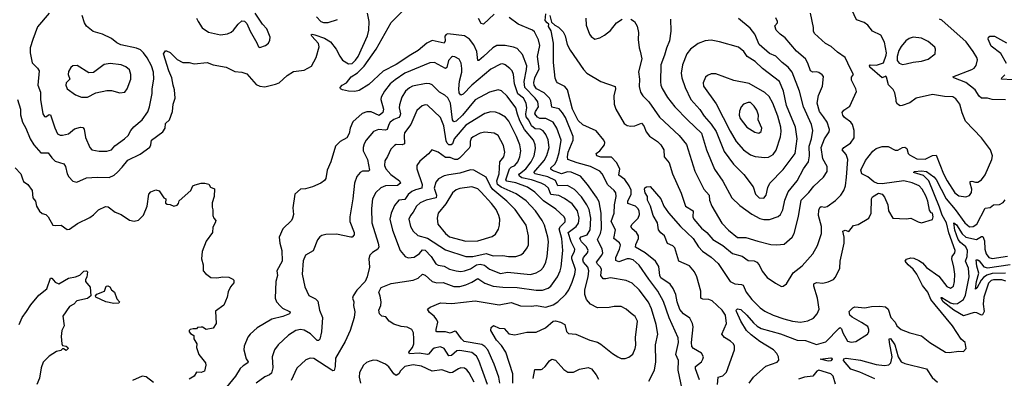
# Model space of a CAD drawing. Extents: x 1954683 to 2060285, y 904798 to 1016299.
# Tile 118 of 256: x 2026088 to 2034316, y 916607 to 919601. Entities that reach past the tile are written whole.
import ezdxf

# ---------------------------------------------------------------- set-up
doc = ezdxf.new("R2010")
doc.units = 0

msp = doc.modelspace()

# ---------------------------------------------------------------- linework, layer by layer
at = {"layer": '0CON10XD'}
for points in [[(2026335.4, 919654.6), (2026237.6, 919542.4), (2026196.4, 919435), (2026176.5, 919365), (2026175.5, 919325.5), (2026191.5, 919241.5), (2026237, 919197), (2026250.5, 919175), (2026238.8, 919055), (2026260.4, 918995), (2026262.7, 918935), (2026281.8, 918815), (2026295, 918792.5), (2026305, 918790.8), (2026335, 918810.8), (2026345, 918808), (2026380.8, 918699.2), (2026405, 918647.1), (2026425, 918635.8), (2026445, 918635.7), (2026495, 918649.5), (2026545, 918689.4), (2026595, 918702.9), (2026615, 918700.8), (2026627.5, 918687.5), (2026637.2, 918617.2), (2026674.4, 918535), (2026692, 918515), (2026752.1, 918502.1)], [(2026565, 918244), (2026645, 918279.5), (2026735, 918285.5), (2026835, 918282.2), (2026876.1, 918303.9), (2026905, 918328.1), (2026945, 918368.9), (2026990.9, 918429.1), (2027095, 918479.1), (2027175, 918537.1), (2027184.4, 918555), (2027188.6, 918595), (2027284.7, 918665.3), (2027302.1, 918695), (2027306.4, 918733.6), (2027340, 918765), (2027365.6, 918834.4), (2027371.1, 918895), (2027387.5, 918945), (2027382.5, 919015), (2027368.9, 919055), (2027359.4, 919115), (2027332.9, 919175), (2027290, 919315), (2027305, 919340), (2027315, 919342.5), (2027345, 919326.2), (2027405, 919268), (2027450, 919245), (2027505, 919244.2), (2027545, 919232), (2027655, 919243.8), (2027705, 919223.8), (2027814.1, 919204.1), (2027885, 919168), (2027945, 919162), (2027985, 919148.8), (2028065, 919060), (2028095, 919046.2), (2028135, 919042), (2028225, 919061.9), (2028255.5, 919074.5), (2028324.3, 919135), (2028375, 919168.9), (2028465, 919179.6), (2028527.3, 919212.8), (2028564.3, 919285.7), (2028590.6, 919375), (2028585, 919401.4), (2028529.5, 919465), (2028524.4, 919475), (2028530.7, 919479.3), (2028553.8, 919476.2), (2028635, 919445.8), (2028685.4, 919415.4), (2028732, 919355), (2028763.6, 919296.4), (2028785, 919262.9), (2028835, 919232.4), (2028865, 919236.2), (2028895, 919263.9), (2028916.7, 919295), (2028995, 919467.5), (2029006.4, 919515), (2029007.3, 919585), (2028994.5, 919655)], [(2027565.8, 919615), (2027579.4, 919585), (2027613.9, 919533.9), (2027665, 919497.1), (2027765, 919475.7), (2027825, 919484.4), (2027855, 919497.5), (2027875.5, 919514.5), (2027913.8, 919565), (2027945, 919592.5), (2027965, 919588.8), (2027985, 919570), (2028012.5, 919505), (2028069.4, 919409.4), (2028084.2, 919375), (2028095, 919370), (2028142.5, 919385), (2028166.2, 919405), (2028178.3, 919431.7), (2028180, 919455), (2028154.4, 919525), (2028117.8, 919565), (2028054.5, 919655)], [(2031345, 916582.5), (2031392.9, 916675), (2031403.4, 916745), (2031402.1, 916885), (2031419.2, 916975), (2031405.9, 917055), (2031367.4, 917187.4), (2031341.3, 917241.3), (2031265.5, 917345), (2031205, 917400), (2031154.6, 917424.6), (2031025, 917444.5), (2030985, 917436.2), (2030965, 917438.5), (2030944.7, 917464.7), (2030950.4, 917515), (2030940.4, 917535), (2030915, 917559.1), (2030908.5, 917575), (2030953.3, 917635), (2030960.4, 917655), (2030956.2, 917685), (2030915.3, 917765), (2030942.3, 917815), (2030949.8, 917855), (2030946.2, 917985), (2030929, 918079), (2030909, 918119), (2030833.3, 918225), (2030775, 918293.2), (2030695, 918327.8), (2030665, 918330.6), (2030615, 918315.3), (2030541, 918341), (2030525, 918352.2), (2030527.6, 918365), (2030559, 918395), (2030576.3, 918425), (2030597.1, 918492.9), (2030612.7, 918595), (2030577.6, 918695), (2030545.2, 918745.2), (2030485, 918775.7), (2030433.8, 918775), (2030415, 918786.7), (2030393.8, 918815), (2030398.3, 918835), (2030422, 918875), (2030416.9, 918915), (2030395.3, 918945), (2030308, 919035), (2030302.1, 919085), (2030323.7, 919185), (2030324.7, 919215), (2030289.5, 919309.5), (2030245, 919359.4), (2030215, 919372.2), (2030145, 919385.6), (2030075, 919384.5), (2030043, 919367), (2029965, 919293.3), (2029925, 919261.4), (2029915, 919260), (2029907.3, 919335), (2029882.5, 919392.5), (2029847.8, 919437.8), (2029805.9, 919465.9), (2029665, 919483.3), (2029651.1, 919478.9), (2029640, 919465), (2029644.5, 919425), (2029635, 919405.7), (2029535, 919426.2), (2029490.8, 919405), (2029417.3, 919342.7), (2029355, 919309.2), (2029235, 919227.9), (2029125, 919170.3), (2029005, 919061.4), (2028925, 919010), (2028889.1, 919000.9), (2028835, 919003.3), (2028785, 919014.2), (2028767.5, 919025), (2028766.7, 919035), (2028783.8, 919055), (2028818.8, 919075), (2028858, 919125), (2028911.4, 919158.6), (2028965.6, 919214.4), (2029066.9, 919355), (2029193.1, 919576.9), (2029286.2, 919673.8)], [(2030051.9, 919648.1), (2029965, 919564.3), (2029945, 919568.8), (2029920.8, 919610.8)], [(2031768.9, 916595), (2031734.7, 916685), (2031734.7, 916705), (2031784.5, 916745), (2031797.8, 916765), (2031802.2, 916785), (2031785, 916816.9), (2031718.6, 916855), (2031705, 916872), (2031701.9, 916905), (2031714.6, 917035), (2031709.6, 917065), (2031688.3, 917108.3), (2031635, 917146.2), (2031605, 917180), (2031583.1, 917245), (2031571.5, 917305), (2031547.3, 917357.3), (2031522.7, 917392.7), (2031445, 917446.9), (2031437.8, 917465), (2031429.5, 917539.5), (2031402.1, 917585), (2031313.4, 917653.4), (2031235, 917702.5), (2031235.9, 917725), (2031260, 917775), (2031260, 917795), (2031243, 917823), (2031205, 917855.8), (2031195.6, 917875), (2031205.5, 917895), (2031256.2, 917945), (2031266.8, 917975), (2031263.8, 918005), (2031253.6, 918025), (2031235, 918042.9), (2031169.5, 918065), (2031169.4, 918085), (2031198.6, 918145), (2031197.9, 918177.9), (2031181.1, 918215), (2031145, 918266.2), (2031094.3, 918304.3), (2031103.4, 918355), (2031075, 918407.5), (2031034.1, 918454.1), (2030945, 918453.2), (2030912, 918465), (2030906, 918485), (2030936.7, 918506.7), (2030975.4, 918555), (2030977.9, 918575), (2030969.1, 918595), (2030905, 918673.6), (2030795, 918723.3), (2030755, 918758.2), (2030706.1, 918855), (2030666.7, 919015), (2030642.2, 919042.2), (2030583.3, 919075), (2030573.3, 919085), (2030562.9, 919112.9), (2030547.5, 919245), (2030547.8, 919405), (2030527.9, 919507.9), (2030506, 919545), (2030510, 919565), (2030495, 919573.8), (2030480, 919595), (2030485, 919650)], [(2030518, 919635), (2030531.7, 919581.7), (2030560, 919555), (2030589.3, 919539.3), (2030628.7, 919498.7), (2030645.4, 919465.4), (2030664.1, 919394.1), (2030687.9, 919347.9), (2030799.6, 919185), (2030825.8, 919155.8), (2030945, 919085.7), (2031063.8, 919043.8), (2031065.8, 919025), (2031052.9, 918965), (2031054.3, 918895), (2031069.4, 918855), (2031139.5, 918735), (2031165, 918717.1), (2031195, 918711.1), (2031228.8, 918715), (2031285, 918737.1), (2031304.7, 918714.7), (2031323.4, 918665), (2031349.5, 918629.5), (2031416.7, 918585), (2031446.3, 918556.3), (2031470.5, 918515), (2031473.5, 918455), (2031515.5, 918405), (2031543.9, 918313.9), (2031615, 918153.3), (2031652.2, 918045), (2031715, 918004), (2031714.1, 917954.1), (2031720.9, 917935), (2031785, 917860.5), (2031831.2, 917825), (2031880, 917765), (2031964.3, 917714.3), (2032045, 917648.8), (2032125.9, 917625.9), (2032175, 917590.6), (2032225, 917586.5), (2032247.4, 917577.4), (2032268.1, 917555), (2032291.2, 917501.2), (2032335, 917448.6), (2032405, 917400), (2032455, 917373.8), (2032467.5, 917375), (2032495, 917396.7), (2032552.3, 917487.7), (2032625.6, 917545), (2032714.6, 917645.4), (2032755.4, 917714.6), (2032775, 917773.3), (2032786.8, 917816.8), (2032789.4, 917875), (2032763.6, 917965), (2032765, 918010), (2032775, 918033.8), (2032785, 918042), (2032815, 918035.6), (2032835, 918040), (2032905, 918091.4), (2032950, 918135), (2032975, 918176), (2032987.8, 918215), (2032998.2, 918285), (2033009.6, 918435), (2032993.8, 918475), (2032961.5, 918515), (2032975, 918532.9), (2033031.1, 918568.9), (2033060.4, 918615), (2033060.5, 918675), (2033047.5, 918725), (2033032.2, 918745), (2032981.1, 918785), (2032966.7, 918805), (2032961.4, 918825), (2032974.4, 918845.6), (2033025, 918878.8), (2033079.7, 919000.3), (2033075.5, 919025), (2033038.6, 919095), (2033039.5, 919120.5), (2033055.8, 919145), (2033031.1, 919191.1), (2032985, 919286.2), (2032920.7, 919330.7), (2032868, 919378), (2032821.9, 919401.9), (2032728.6, 919485), (2032720.6, 919505), (2032720.8, 919535), (2032697.5, 919655)], [(2031918.2, 916555), (2031924.4, 916615), (2031965, 916626.5), (2031995, 916657.5), (2032060.8, 916845), (2032062, 916875), (2032053, 916893), (2032027.2, 916917.2), (2031977.3, 916947.3), (2031955.7, 916975), (2031993.8, 917065), (2031987.3, 917135), (2031957.5, 917175), (2031874, 917254), (2031845.3, 917265.3), (2031797.7, 917267.7), (2031779.2, 917275), (2031779.3, 917335), (2031746.9, 917455), (2031726.9, 917495), (2031684.5, 917545), (2031595.6, 917585), (2031561.8, 917695), (2031545, 917712.5), (2031501.9, 917731.9), (2031475.7, 917795), (2031445, 917820.6), (2031426.8, 917846.8), (2031416.7, 917905), (2031381.8, 917965), (2031359.6, 918045), (2031334, 918095), (2031332.9, 918125), (2031315.8, 918155), (2031308.8, 918185), (2031312, 918198), (2031325, 918206.7), (2031355, 918208), (2031445.6, 918105), (2031471.1, 918045), (2031508.9, 917988.9), (2031610.6, 917875), (2031714.6, 917775), (2031758.9, 917705), (2031795, 917669.1), (2031865, 917618.2), (2031923.5, 917565), (2032025, 917414.6), (2032065, 917394.7), (2032119.6, 917389.6), (2032133, 917383), (2032159.1, 917325), (2032205.6, 917265), (2032275, 917194.4), (2032316, 917166), (2032385, 917133.5), (2032472.7, 917102.7), (2032545, 917083.8), (2032613.6, 917076.4), (2032675, 917086.5), (2032720.6, 917109.4), (2032752.9, 917145), (2032768.1, 917185), (2032756, 917276), (2032723.3, 917375), (2032724.3, 917395), (2032745, 917406.4), (2032798.9, 917401.1), (2032845, 917412.2), (2032888.2, 917431.8), (2032905, 917451.2), (2032940.5, 917525), (2032944.4, 917585), (2032976.7, 917735), (2032978.6, 917785), (2032966.7, 917835), (2032985, 917842.5), (2033017.7, 917832.3), (2033055, 917882), (2033095, 917892), (2033183.3, 917945), (2033202.9, 917985), (2033206, 918105), (2033215, 918122.5), (2033265, 918152.5), (2033295, 918143.3), (2033315, 918120), (2033342.5, 918055), (2033346.7, 918005), (2033385, 917944.2), (2033495, 917937.5), (2033535, 917944.4), (2033595, 917912.2), (2033624.2, 917905.8), (2033715, 917932.5), (2033721.2, 917955), (2033716.2, 917985), (2033705, 917987.5), (2033689.5, 918009.5), (2033676.2, 918085), (2033660.3, 918130.3), (2033629.6, 918185), (2033603.2, 918213.2), (2033545, 918238.5), (2033475, 918256.2), (2033295, 918230.8), (2033255, 918234), (2033226.4, 918246.4), (2033175, 918289.3), (2033125, 918314.1), (2033116.7, 918345), (2033155, 918426.2), (2033217.9, 918502.1), (2033245.6, 918524.4), (2033295, 918542.5), (2033345, 918541.2), (2033405, 918511.4), (2033425, 918512.2), (2033465, 918533.8), (2033485, 918537.3), (2033500, 918525), (2033511.4, 918485), (2033522.4, 918472.4), (2033585, 918438.2), (2033655, 918435.4), (2033715, 918467.1), (2033745, 918469.4), (2033806.8, 918315), (2033837.2, 918255), (2033902.9, 918155), (2033935, 918130.9), (2033995, 918121.4), (2034025, 918134.4), (2034042, 918158), (2034043.1, 918185), (2034029.2, 918235), (2034030.6, 918249.4), (2034045, 918252.5), (2034075, 918243.1), (2034095, 918243.6), (2034124.3, 918265), (2034155.6, 918305), (2034212, 918435), (2034216.2, 918465), (2034200, 918515), (2034125.4, 918615.4), (2033991.4, 918755), (2033963.7, 918823.7), (2033944.2, 918895), (2033909.8, 918939.8), (2033885, 918956.9), (2033815, 918958.8), (2033715, 918975.4), (2033580, 918945), (2033525, 918907.5), (2033462.5, 918885), (2033445, 918883.3), (2033422.5, 918895), (2033411.2, 918915), (2033413.3, 918935), (2033401.7, 918991.7), (2033387.3, 919017.3), (2033347.1, 919057.1), (2033332.3, 919122.3), (2033325, 919130), (2033295, 919116), (2033192, 919205), (2033188.8, 919215), (2033195, 919223.3), (2033247.7, 919222.3), (2033305, 919241.2), (2033329.4, 919305), (2033330.6, 919325), (2033316, 919415), (2033285, 919472.5), (2033215, 919506.2), (2033175.5, 919555.5), (2033145, 919578.6), (2033080.9, 919600.9), (2033041.4, 919685)], [(2026752.1, 918502.1), (2026815, 918504.5), (2026853.8, 918515), (2026882.6, 918547.4), (2026964.2, 918605), (2026994.2, 918635), (2027015.6, 918675), (2027042.9, 918707.1), (2027110.6, 918765), (2027157.8, 918832.2), (2027172.2, 918875), (2027193.5, 918985), (2027193.8, 919025), (2027207.5, 919105), (2027205.5, 919164.5), (2027189.1, 919215), (2027151.9, 919281.9), (2027123.4, 919325), (2027098.6, 919348.6), (2027064.5, 919364.5), (2026932, 919392), (2026899.3, 919409.3), (2026854.6, 919444.6), (2026780.7, 919480.7), (2026702.1, 919502.1), (2026645, 919546.2), (2026628.8, 919575), (2026610, 919635)], [(2028566.9, 919625), (2028605, 919585.7), (2028627.4, 919577.4), (2028665, 919576.7), (2028743.8, 919603.8)], [(2031622.9, 916515), (2031590, 916675), (2031593.6, 916755), (2031571.1, 916805), (2031593.4, 916905), (2031590.4, 916945), (2031515, 917112.5), (2031467.2, 917247.2), (2031420.9, 917335), (2031345, 917433.6), (2031265, 917550.9), (2031215.6, 917595.6), (2031185, 917604.7), (2031165, 917603.5), (2031095, 917579.6), (2031070.7, 917590.7), (2031068.2, 917615), (2031101.2, 917685), (2031107.5, 917717.5), (2031098.8, 917738.8), (2031052.7, 917775), (2031065.3, 917845.3), (2031029.8, 917915), (2031056.7, 917985), (2031059.2, 918055), (2031072, 918125), (2031069.6, 918155), (2031055.9, 918175.9), (2031002.3, 918222.3), (2030955, 918314.3), (2030935, 918337.3), (2030856.4, 918376.4), (2030745, 918406.3), (2030668.5, 918435), (2030664.7, 918454.7), (2030671.9, 918495), (2030712.8, 918595), (2030711.8, 918625), (2030648.1, 918785), (2030624.8, 918824.8), (2030595, 918856.8), (2030535, 918871.1), (2030526.9, 918925), (2030516, 918945), (2030469.5, 918989.5), (2030407.2, 919025), (2030386.3, 919055), (2030384.4, 919075.6), (2030393.8, 919115), (2030428.2, 919191.8), (2030414.3, 919295), (2030434.6, 919385), (2030422.7, 919432.7), (2030389.1, 919499.1), (2030373, 919513), (2030252.5, 919565), (2030179.4, 919619.4)], [(2030817.5, 919615), (2030822.5, 919555), (2030849.5, 919479.5), (2030862.3, 919462.3), (2030895, 919437.5), (2030935, 919450), (2030975, 919471.2), (2031025, 919512), (2031075, 919576.2), (2031122.5, 919605)], [(2031195, 919606.7), (2031226.7, 919585), (2031247.8, 919547.8), (2031258.1, 919495), (2031255.5, 919435), (2031263.5, 919365), (2031272.7, 919337.3), (2031287.3, 919275), (2031259.6, 919165), (2031266.4, 919105), (2031263.7, 919043.7), (2031274.4, 918995), (2031295.6, 918965), (2031345, 918916.7), (2031435, 918788.5), (2031597.5, 918635), (2031659.7, 918559.7), (2031730.4, 918335), (2031805.9, 918185.9), (2031850.5, 918135), (2031853.6, 918095), (2031870.5, 918045), (2031955, 917902.5), (2032011.4, 917845), (2032085, 917783.5), (2032155, 917782.9), (2032255, 917750.4), (2032365, 917724.4), (2032415, 917721.5), (2032475, 917727.8), (2032543.1, 917785), (2032560, 917815), (2032596.4, 917956.4), (2032619.5, 918095), (2032682.2, 918157.8), (2032725, 918211.5), (2032805.7, 918285), (2032835.4, 918334.6), (2032836.6, 918376.6), (2032800.3, 918440.3), (2032785.9, 918535), (2032814.4, 918605.6), (2032852.9, 918665), (2032855.6, 918685), (2032835.4, 918745), (2032805, 918791.1), (2032771.3, 918835), (2032751.8, 918905), (2032762.6, 918967.4), (2032796.7, 919045), (2032805, 919126.7), (2032795, 919140.8), (2032765, 919160), (2032745.7, 919165.7), (2032715, 919164.2), (2032695.4, 919175.4), (2032675, 919238), (2032654.7, 919274.7), (2032579.6, 919339.6), (2032485, 919450), (2032441.7, 919481.7), (2032410, 919515), (2032398.8, 919551.2), (2032420, 919575), (2032421.4, 919585), (2032406.1, 919616.1)], [(2031527.5, 919605), (2031528.9, 919505), (2031518.2, 919425), (2031493, 919363), (2031477.1, 919305), (2031444.4, 919225), (2031442.6, 919082.6), (2031445.6, 919055), (2031457, 919027), (2031500.5, 918950.5), (2031563.1, 918873.1), (2031671, 918761), (2031785, 918654.4), (2031828.2, 918515), (2031895, 918352), (2031963.5, 918253.5), (2032039.4, 918115), (2032105, 918048.9), (2032205, 917977.8), (2032271.8, 917941.8), (2032305, 917933.6), (2032355, 917932.7), (2032425, 917958.9), (2032446.5, 917975), (2032464.3, 918014.3), (2032481.2, 918095), (2032508.8, 918165), (2032585, 918256.9), (2032636.5, 918355), (2032678.9, 918415), (2032687.9, 918465), (2032684.8, 918545), (2032705.3, 918605), (2032715.8, 918675), (2032705.3, 918725), (2032637.2, 918875), (2032604.5, 919005.5), (2032542.2, 919162.2), (2032509.1, 919205), (2032458.2, 919245), (2032407, 919297), (2032355, 919319.3)], [(2032355, 919319.3), (2032266.2, 919395), (2032229.9, 919479.9), (2032191.1, 919531.1), (2032095, 919611.5)], [(2034326.8, 918933.2), (2034215, 918934.4), (2034176.5, 918946.5), (2034125, 918946.5), (2034105, 918961.9), (2034071.5, 919015), (2033995, 919076.8), (2033893.8, 919115), (2033886.2, 919125), (2034044, 919185), (2034063, 919197), (2034080.7, 919219.3), (2034090.8, 919265), (2034085.7, 919285), (2034055, 919336.2), (2033996.1, 919416.1), (2033795, 919598.1), (2033775, 919606.6)], [(2032305, 918110.4), (2032325.4, 918135), (2032340.7, 918199.3), (2032357.1, 918235), (2032468.5, 918351.5), (2032568.4, 918485), (2032585.8, 918605), (2032571.3, 918705), (2032494.7, 918885), (2032470.8, 919005), (2032436.5, 919085), (2032295, 919192.7), (2032235, 919253.5), (2032168.1, 919295), (2032138.6, 919335), (2032095, 919372.5), (2031935, 919417.1), (2031865, 919429.4), (2031815, 919425.6), (2031758, 919402), (2031694.3, 919355), (2031663.3, 919316.7), (2031626.2, 919225), (2031616.2, 919155), (2031620.8, 919115), (2031649.1, 919035), (2031696.1, 918935), (2031770.6, 918850.6), (2031806.9, 918795), (2031867.5, 918727.5), (2031907.2, 918667.2), (2031975, 918500), (2032051.8, 918395), (2032139.8, 918309.8), (2032216.7, 918205), (2032236.2, 918145), (2032268.6, 918115), (2032305, 918110.4)], [(2033465, 919226.2), (2033495, 919232), (2033555, 919248), (2033625, 919254.3), (2033679.7, 919270.3), (2033736.7, 919315), (2033741.2, 919355), (2033735, 919372.5), (2033679.7, 919419.7), (2033625, 919445.8), (2033555, 919454.2), (2033520, 919445), (2033492, 919425), (2033455, 919378.8), (2033433.1, 919345), (2033419.2, 919295), (2033421.2, 919261.2), (2033437.7, 919237.7), (2033465, 919226.2)], [(2034334.7, 919235), (2034287.8, 919317.8), (2034205, 919380), (2034182, 919438), (2034184.5, 919455.5), (2034195, 919464.2), (2034235, 919462.9), (2034335, 919408.9)], [(2030208.2, 916565), (2030208.9, 916645), (2030149.7, 916825), (2030115, 916881.5), (2030071.8, 916925), (2030024.5, 917005), (2030028.6, 917031.4), (2030046.2, 917046.2), (2030095, 917023.8), (2030135, 917021.9), (2030175, 916979.2), (2030225, 916970), (2030325, 916993.1), (2030405, 916991.4), (2030480.7, 917029.3), (2030545, 917084.4), (2030565, 917086.2), (2030606.5, 917076.5), (2030642, 917055), (2030658.3, 916998.3), (2030675, 916980), (2030735, 916973.8), (2030853.3, 916925), (2030915, 916906.9), (2030945, 916890.6), (2031042.7, 916812.7), (2031085, 916786.5), (2031115, 916772.7), (2031147.9, 916772.1), (2031178.3, 916781.7), (2031211.7, 916808.3), (2031230.8, 916855), (2031235.7, 916884.3), (2031233.4, 916946.6), (2031250, 917085), (2031231.3, 917121.3), (2031197.9, 917147.9), (2031155, 917184.2), (2031115, 917205.7), (2031055, 917206.9), (2031015, 917198.6), (2030915, 917194.2), (2030858.8, 917225), (2030824.6, 917264.6), (2030810.9, 917305), (2030810.9, 917345), (2030838.8, 917455), (2030843.2, 917505), (2030834.2, 917535), (2030798.9, 917575), (2030793, 917595), (2030798.9, 917615), (2030833.4, 917655), (2030837.1, 917675), (2030824.1, 917704.1), (2030781.4, 917745), (2030770, 917775), (2030781.1, 917788.9), (2030829.6, 917805), (2030854.4, 917845.6), (2030860.7, 917945), (2030845.8, 918015), (2030828.1, 918055), (2030783.1, 918123.1), (2030725, 918184), (2030665, 918215.3), (2030585, 918213.4), (2030565, 918257.5), (2030500.7, 918289.3), (2030395, 918314.5), (2030385.3, 918325), (2030469.4, 918425), (2030494.1, 918465.9), (2030512.6, 918535), (2030505, 918599.2), (2030485, 918642.2), (2030461.9, 918671.9), (2030436, 918686), (2030395, 918690.2), (2030364.6, 918714.6), (2030343.3, 918763.3), (2030320.4, 918790.4), (2030316.4, 918815), (2030325.7, 918865), (2030320.7, 918905), (2030297.9, 918945), (2030251.2, 918981.2), (2030222.6, 919065), (2030214.7, 919145), (2030203.2, 919173.2), (2030185, 919192.5), (2030145.3, 919225.3), (2030125, 919232.7), (2030105, 919228.8), (2030025, 919187.5), (2029865, 919054), (2029795, 918979.5), (2029775, 918970), (2029761.6, 918991.6), (2029756.9, 919025), (2029763.1, 919086.9), (2029781.9, 919161.9), (2029782.8, 919195), (2029777.3, 919237.3), (2029760.4, 919270.4), (2029725, 919291.9), (2029705, 919292.9), (2029695, 919287.1), (2029670.1, 919259.9), (2029657.6, 919202.4), (2029646.4, 919193.6), (2029555, 919244.6), (2029515, 919241.5), (2029305, 919156), (2029225, 919100.4), (2029185, 919064.5), (2029135.3, 919004.7), (2029108.5, 918955), (2029106.1, 918935), (2029127.3, 918855), (2029122.9, 918825), (2029091.7, 918801.7), (2029025, 918832), (2028988.5, 918831.5), (2028950.8, 918819.2), (2028872.6, 918747.4), (2028849.2, 918695), (2028839.8, 918650.2), (2028822, 918615), (2028765, 918584), (2028728, 918545), (2028687.5, 918415), (2028658, 918345), (2028645.8, 918274.2), (2028635, 918257.5), (2028603.6, 918236.4), (2028535, 918206.7), (2028475, 918190), (2028435, 918186.7), (2028387.5, 918145), (2028371.2, 918028.8), (2028375.8, 917975.8), (2028368.6, 917945), (2028358, 917925), (2028286, 917855), (2028256, 917785), (2028260.6, 917735), (2028277.8, 917675), (2028280.6, 917585), (2028236.9, 917505), (2028241.1, 917465), (2028229.4, 917415), (2028222.9, 917275), (2028234.2, 917245), (2028267.6, 917207.6), (2028285, 917192.2), (2028342, 917165), (2028348, 917155), (2028343.8, 917145), (2028287.1, 917122.9), (2028195, 917100.5), (2028071.7, 917028.3), (2028012.5, 916975), (2027995, 916950), (2027963.8, 916875), (2027959.5, 916845), (2027980.2, 916770.2), (2027996, 916745), (2027993.3, 916735), (2027955, 916711.4), (2027931.5, 916688.5), (2027891.9, 916625), (2027816.8, 916533.2)], [(2026605, 918954), (2026655, 918954.2), (2026725, 918990.8), (2026815, 919010), (2026855, 919010), (2026925, 918991.2), (2026965, 918996), (2026985, 919023.8), (2027015.6, 919105), (2027016.9, 919145), (2027005, 919183.3), (2026975, 919207.5), (2026935.4, 919225.4), (2026843.6, 919236.4), (2026795, 919227.1), (2026705, 919161.2), (2026666.4, 919156.4), (2026567.7, 919217.7), (2026532.5, 919215), (2026515, 919202.5), (2026495, 919170), (2026492, 919145), (2026505.8, 919105), (2026475.9, 919074.1), (2026474, 919055), (2026483.8, 919025), (2026555, 918974), (2026605, 918954)], [(2032315, 918449.4), (2032345, 918452.9), (2032385, 918474.2), (2032409.5, 918510.5), (2032446.1, 918623.9), (2032452.2, 918667.8), (2032447.6, 918705), (2032421.9, 918795), (2032380.9, 918905), (2032351, 918961), (2032315, 918993.9), (2032185, 919069.6), (2032055, 919092.2), (2031905, 919150), (2031865, 919149.4), (2031834.6, 919135.4), (2031819.7, 919120.3), (2031800, 919075), (2031802.9, 919045), (2031907.6, 918897.6), (2032025, 918669.2), (2032075, 918583.3), (2032137.5, 918515), (2032195, 918471.8), (2032235, 918458.8), (2032315, 918449.4)], [(2034385, 919098.2), (2034292.5, 919105), (2034293.8, 919115), (2034320.3, 919139.7)], [(2030098.8, 916565), (2030091.8, 916615), (2030053.6, 916723.6), (2029999.6, 916845), (2029975, 916873.2), (2029948.9, 916888.9), (2029803.3, 916915), (2029779.5, 916935), (2029735, 916998.6), (2029725, 917000), (2029685.5, 916984.5), (2029645, 916993.3), (2029574.5, 916994.5), (2029568.3, 916998.3), (2029567.1, 917015), (2029580.8, 917075), (2029574.2, 917095), (2029552.5, 917125), (2029512.5, 917155), (2029496.7, 917185), (2029518.7, 917201.3), (2029605, 917237.1), (2029698.9, 917231.1), (2029895, 917254.4), (2030095, 917218.8), (2030195, 917238.8), (2030272.7, 917212.7), (2030365, 917210), (2030405, 917214.6), (2030485, 917199.5), (2030545, 917219.2), (2030585, 917245.5), (2030651.8, 917308.2), (2030677.5, 917345), (2030705, 917409.2), (2030727.6, 917475), (2030733.3, 917515), (2030702.7, 917605), (2030703, 917625), (2030724.8, 917665), (2030725.8, 917685), (2030696.2, 917746.2), (2030672.3, 917825), (2030738.2, 917875), (2030757.9, 917902.1), (2030761.9, 917945), (2030748.2, 918005), (2030705, 918062.3), (2030639.4, 918109.4), (2030591.9, 918131.9), (2030525, 918141.8), (2030505.8, 918195), (2030478.7, 918218.7), (2030445, 918236.8), (2030364.2, 918264.2), (2030285, 918281.2), (2030264.7, 918295), (2030259.1, 918305), (2030265.3, 918315), (2030318.6, 918355), (2030362.1, 918415), (2030387.3, 918465), (2030398.6, 918525), (2030395.2, 918555.2), (2030380.7, 918595), (2030304.9, 918684.9), (2030266.4, 918756.4), (2030247.4, 918812.6), (2030232.8, 918865), (2030162.6, 918962.6), (2030115, 919007.1), (2030085, 919014.4), (2030015, 918996.2), (2029895, 918931.2), (2029787.2, 918802.9), (2029735, 918753.3), (2029715, 918748.9), (2029705, 918766.2), (2029687.4, 918905), (2029665, 918949.4), (2029641.3, 918971.3), (2029595, 918995.6), (2029535, 919058.1), (2029515, 919066.7), (2029485, 919069.1), (2029370, 919045), (2029345, 919032.7), (2029312.5, 919005), (2029280.4, 918955), (2029260.5, 918889.5), (2029258.8, 918865), (2029269.7, 918815), (2029264.7, 918795.3), (2029255, 918783.8), (2029215, 918767.5), (2029185, 918745.3), (2029172.8, 918727.2), (2029159.6, 918685), (2029145, 918680), (2029086.3, 918683.7), (2029045, 918666.7), (2028984.4, 918595), (2028966.2, 918563.8), (2028957.2, 918532.8), (2028959.1, 918505), (2028995, 918434), (2029011.9, 918345), (2029002.5, 918335), (2028953.8, 918336.2), (2028932, 918325), (2028905, 918291.2), (2028884.5, 918235), (2028872.9, 918105), (2028845.5, 917955), (2028846.5, 917915), (2028882.5, 917825), (2028883.8, 917805), (2028865, 917786.2), (2028855, 917784.2), (2028735, 917810), (2028645, 917807.1), (2028612.1, 917797.9), (2028595, 917788), (2028576.6, 917763.4), (2028539.1, 917670.9), (2028475, 917635.7), (2028456.8, 917586.8), (2028448.2, 917475), (2028469.4, 917369.4), (2028505, 917298.8), (2028559.4, 917269.4), (2028580.3, 917250.3), (2028594.4, 917175), (2028617.5, 917115), (2028609.1, 916995), (2028596.4, 916933.6), (2028585, 916922.5), (2028575, 916923.1), (2028518.7, 916978.7), (2028465, 917007.3), (2028435, 917014.6), (2028395, 917005.4), (2028335, 916966.5), (2028247.1, 916885), (2028217.1, 916845), (2028198.6, 916785), (2028202.3, 916695), (2028190.8, 916649.2), (2028175.4, 916634.6), (2028135, 916618.5), (2028064.4, 916565)], [(2026069.1, 918935), (2026094.4, 918855), (2026095.5, 918805.5), (2026110, 918745), (2026138.1, 918695), (2026174.4, 918605), (2026205, 918557.5), (2026265, 918490.8), (2026325, 918490.8), (2026356.9, 918446.9), (2026385, 918420), (2026457.5, 918397.5), (2026470.8, 918375), (2026484.4, 918314.4), (2026497.8, 918287.8), (2026531.7, 918251.7), (2026565, 918244)], [(2032265, 918653.8), (2032285, 918667.5), (2032290, 918695), (2032258.6, 918765), (2032261.1, 918805), (2032247.1, 918845), (2032225, 918879.2), (2032195, 918908.6), (2032175, 918909.4), (2032136.7, 918895), (2032116, 918875), (2032102.9, 918837.1), (2032100, 918805), (2032109.6, 918775), (2032162.9, 918705), (2032231.1, 918661.1), (2032265, 918653.8)], [(2029997.9, 916555), (2029924.8, 916755), (2029905, 916790.4), (2029865, 916821.9), (2029765, 916839.2), (2029740, 916835), (2029695, 916796.8), (2029675, 916794.6), (2029635, 916854.4), (2029605, 916870.5), (2029552.2, 916857.8), (2029533.9, 916845), (2029505, 916807.8), (2029495.3, 916804.7), (2029425, 916815.8), (2029345, 916811.9), (2029339.4, 916825), (2029369.2, 916865), (2029380.6, 916895), (2029382.8, 916935), (2029377.6, 916987.6), (2029364, 917014), (2029327.1, 917032.9), (2029275, 917038.5), (2029215, 917058.6), (2029175, 917084), (2029148.6, 917118.6), (2029114.1, 917124.1), (2029093.9, 917143.9), (2029090, 917175), (2029106, 917215), (2029109.2, 917245), (2029101.2, 917291.2), (2029088, 917325), (2029107.5, 917365), (2029190.9, 917399.1), (2029375, 917426.5), (2029416.7, 917443.3), (2029455, 917475.6), (2029475, 917468.2), (2029535.2, 917415.2), (2029575, 917404.7), (2029626.6, 917406.6), (2029715, 917374.1), (2029765, 917374), (2029815, 917388), (2029865, 917408.2), (2029915, 917440.9), (2029975, 917400), (2030045, 917377.1), (2030125, 917367.5), (2030245, 917364.7), (2030405, 917341.6), (2030456.2, 917343.8), (2030505, 917360.4), (2030525, 917375.6), (2030580.7, 917455), (2030604.6, 917505), (2030612.6, 917537.4), (2030625.8, 917675), (2030618.4, 917775), (2030596.6, 917853.4), (2030606.2, 917873.8), (2030645, 917911.9), (2030645.2, 917935.2), (2030637.7, 917955), (2030567.9, 918017.9), (2030465, 918087.8), (2030392.3, 918162.3), (2030332.2, 918202.2), (2030235, 918238.3), (2030158.1, 918251.9), (2030151, 918265), (2030181.9, 918355), (2030195, 918369.5), (2030225.5, 918384.5), (2030249.7, 918415), (2030267.1, 918455), (2030275.3, 918505), (2030267.2, 918555), (2030239.4, 918625), (2030175, 918753.5), (2030146.8, 918786.8), (2030095, 918819.2), (2030065, 918828.5), (2030025, 918833.1), (2029975, 918818.5), (2029815, 918721.8), (2029718.6, 918605), (2029704.5, 918565), (2029693.4, 918556.6), (2029675, 918556.7), (2029660.4, 918570.4), (2029651, 918591), (2029632.9, 918715), (2029605, 918784.4), (2029495, 918886.9), (2029475, 918890), (2029450.7, 918880.7), (2029407.1, 918842.9), (2029356.9, 918725), (2029304.1, 918655.9), (2029299.3, 918635), (2029304.4, 918565), (2029283.4, 918556.6), (2029235, 918558.9), (2029219.7, 918550.3), (2029190.6, 918519.4), (2029162, 918458), (2029137.9, 918422.1), (2029135.6, 918385), (2029148.2, 918355), (2029189.3, 918309.3), (2029262.2, 918255), (2029271.1, 918235), (2029244.7, 918215.3), (2029145, 918212.8), (2029105, 918196.4), (2029063.2, 918156.8), (2029036.5, 918105), (2029028.7, 918025), (2029029.6, 917905), (2029084, 917735), (2029088.2, 917705), (2029080.6, 917685), (2029035, 917656.5), (2029014.5, 917635), (2029004.5, 917605), (2029010, 917535), (2028992, 917455), (2028975.9, 917414.1), (2028905, 917342.5), (2028873.3, 917295), (2028870, 917275), (2028878.8, 917245), (2028876.2, 917215), (2028887.7, 917162.3), (2028884.2, 917115), (2028850, 917005), (2028806.9, 916915), (2028726.9, 916775), (2028723.4, 916705), (2028715, 916671.2), (2028705, 916668.6), (2028695, 916674.4), (2028545, 916772.5), (2028515, 916775.7), (2028479.1, 916760.9), (2028405, 916692.5), (2028355, 916588)], [(2030355, 917473.9), (2030405, 917487.3), (2030441.7, 917508.3), (2030465.9, 917534.1), (2030484, 917576), (2030496.7, 917625), (2030507.9, 917745), (2030502.1, 917785), (2030472.9, 917885), (2030453.6, 917925), (2030396.9, 918005), (2030319.1, 918089.1), (2030236.1, 918146.1), (2030112.1, 918202.1), (2030081.7, 918225), (2030075.8, 918255), (2030094.3, 918315), (2030099.1, 918415), (2030133.6, 918455), (2030143.1, 918495), (2030132, 918552), (2030085, 918633.1), (2030053.7, 918653.7), (2029975, 918662.1), (2029935, 918653.8), (2029875.9, 918624.1), (2029860.5, 918609.5), (2029852.7, 918585), (2029851.1, 918545), (2029842.9, 918527.1), (2029764.4, 918445.6), (2029745, 918433.1), (2029725, 918434.1), (2029685, 918449.7), (2029645, 918450.3), (2029585, 918494.4), (2029532.5, 918515), (2029505, 918482), (2029431.3, 918418.7), (2029406, 918385), (2029405.8, 918355), (2029451.6, 918225), (2029449.1, 918195), (2029395, 918180.3), (2029364.8, 918165.2), (2029335, 918140.4), (2029305, 918099.2), (2029255, 918095.4), (2029219.3, 918050.7), (2029190.9, 917985), (2029179.5, 917935), (2029203.2, 917845), (2029268.6, 917675), (2029308, 917625), (2029335, 917611.4), (2029385, 917619.5), (2029428.3, 917648.3), (2029455, 917678.2), (2029475, 917676.2), (2029526, 917625), (2029565, 917563.6), (2029585, 917551.2), (2029635, 917542), (2029679.1, 917519.1), (2029735, 917503.5), (2029775, 917499.2), (2029805.2, 917504.8), (2029855, 917521.6), (2029904.9, 917555.1), (2029935, 917560.5), (2029971.3, 917551.3), (2030015, 917518.2), (2030105, 917481.5), (2030165, 917491.8), (2030355, 917473.9)], [(2026050, 918365), (2026098, 918315), (2026112.3, 918272.3), (2026119.5, 918249.5), (2026155, 918226), (2026191.4, 918175), (2026197.8, 918115), (2026220, 918085), (2026228.6, 918045), (2026253.6, 918003.6), (2026275, 917983.8), (2026305, 917973.3), (2026325, 917956.2), (2026366, 917886), (2026385, 917881.2), (2026435, 917886), (2026485, 917848.8), (2026505, 917852), (2026569.8, 917900.2), (2026675, 917949.4), (2026705, 917970.6), (2026745.4, 918014.6), (2026805, 918042.2), (2026828.2, 918038.2), (2026885, 917994), (2026935.7, 917975.7), (2027005, 917928), (2027045, 917918.8), (2027081.7, 917928.3), (2027121.2, 917968.8), (2027154.3, 918045), (2027167.5, 918145), (2027185, 918162.5), (2027225, 918180), (2027253, 918173), (2027292.5, 918115), (2027310, 918105), (2027305, 918070), (2027320.7, 918060.7), (2027345, 918057.5)], [(2029815, 917622.4), (2029875, 917624.7), (2029985, 917648.4), (2030045, 917628.8), (2030125, 917632.2), (2030173, 917623), (2030235, 917624.5), (2030275, 917637.8), (2030296.9, 917653.1), (2030327.5, 917695), (2030338.9, 917721.1), (2030339.1, 917795), (2030320.5, 917885), (2030228.8, 918015), (2030159.2, 918085), (2030041.9, 918181.9), (2030021.3, 918211.3), (2029986.9, 918286.9), (2029883.6, 918343.6), (2029855, 918348.8), (2029765, 918320.7), (2029675, 918306.9), (2029635, 918296.4), (2029587.9, 918272.1), (2029565.3, 918244.7), (2029550.6, 918195), (2029569.8, 918135), (2029566.9, 918115), (2029485, 918094.2), (2029435, 918072), (2029404.6, 918045), (2029375.4, 917995), (2029352.2, 917965), (2029339.4, 917935), (2029353.5, 917875), (2029376.5, 917835), (2029415, 917800.4), (2029495, 917778.1), (2029645, 917679.2), (2029815, 917622.4)], [(2032184.2, 916565), (2032220, 916615), (2032323.3, 916706.7), (2032418.9, 916741.1), (2032431.1, 916758.9), (2032429.2, 916785), (2032415.3, 916815), (2032387.3, 916845), (2032273.7, 916913.7), (2032200.7, 916970.7), (2032161.8, 917005), (2032115, 917082.5), (2032076.9, 917165), (2032075.8, 917175), (2032085, 917187.5), (2032115, 917182.2), (2032165, 917134.6), (2032218.7, 917068.7), (2032250.5, 917040.5), (2032285, 917022.5), (2032445, 916977.4), (2032584.8, 916924.8), (2032655, 916920.8), (2032745, 916889.2), (2032825, 916910), (2032935, 917026.2), (2032945, 917030), (2032955, 917020), (2032966.2, 916985), (2033005, 916915.8), (2033035, 916906.9), (2033075, 916912.9), (2033173.3, 916975), (2033183.8, 916995), (2033184.2, 917015), (2033175, 917038), (2033123.1, 917073.1), (2033045, 917116.9), (2033024.3, 917135), (2033019.2, 917165), (2033048.8, 917195), (2033067.6, 917202.4), (2033150, 917195), (2033204.6, 917205.4), (2033275, 917209.5), (2033322.6, 917202.6), (2033345.4, 917185), (2033367.3, 917115), (2033403.6, 917075), (2033417.8, 917045), (2033454.7, 917014.7), (2033525, 916985.6), (2033625, 916960), (2033693.8, 916905), (2033825, 916824), (2033855, 916821.2), (2033935, 916832.5), (2033975, 916830), (2033997.5, 916855), (2033990, 916905), (2033954.2, 916934.2), (2033882.2, 917045), (2033739, 917219), (2033702.7, 917265), (2033675.4, 917325), (2033632.5, 917382.5), (2033585, 917476.1), (2033555, 917516.7), (2033511.1, 917555), (2033487.3, 917585), (2033499, 917601), (2033535, 917611.7), (2033558.9, 917608.9), (2033600.8, 917590.8), (2033630.9, 917570.9), (2033665, 917532.5), (2033768.4, 917458.4), (2033835, 917374.4), (2033865, 917360.6), (2033890, 917375), (2033900.9, 917415), (2033902.6, 917477.4), (2033895.4, 917535), (2033876.1, 917605), (2033880.4, 917625), (2033901.8, 917655), (2033905.3, 917675), (2033851.4, 917821.4), (2033832.3, 917905), (2033797.9, 917967.9), (2033774.4, 918034.4), (2033686.3, 918256.3), (2033640.4, 918300.4), (2033556.7, 918325), (2033566.1, 918333.9), (2033625, 918339.5), (2033665, 918334.7), (2033727.8, 918287.8), (2033745.5, 918265.5), (2033828.9, 918105), (2033905.3, 918015), (2033985, 917904.6), (2034025, 917871.8), (2034055, 917873.8), (2034085, 917892.5), (2034155, 918027.1), (2034196.3, 918033.7), (2034226.7, 918055), (2034275, 918058.9), (2034306.2, 918073.8), (2034323.8, 918096.2)], [(2027345, 918057.5), (2027375, 918043.8), (2027405, 918051.2), (2027416, 918065), (2027421.2, 918088.8), (2027517.5, 918175), (2027535, 918212.5), (2027555, 918223.3), (2027605, 918236.7), (2027635, 918237.5), (2027668.3, 918228.3), (2027683.6, 918203.6), (2027715, 918190), (2027712.5, 918125), (2027697, 918073), (2027696.7, 918035), (2027703, 918013), (2027702.5, 917965), (2027710, 917945), (2027727.5, 917925), (2027722.5, 917905), (2027700.7, 917869.3), (2027698.8, 917825), (2027645, 917752.5), (2027612, 917665), (2027606, 917605), (2027620, 917555), (2027621.2, 917505), (2027640.5, 917480.5), (2027685, 917448.8), (2027735, 917445.8), (2027785, 917454), (2027835, 917450), (2027870, 917435), (2027877.5, 917425), (2027876.7, 917405), (2027849.3, 917370.7), (2027831.2, 917328.8), (2027820.8, 917285), (2027793.6, 917216.4), (2027724.1, 917165.9), (2027730, 917065), (2027703.9, 917026.1), (2027645, 917013.3), (2027615, 917032.5), (2027605, 917032.5), (2027575, 917030), (2027565, 917020), (2027538.8, 917018.8), (2027512.5, 917015), (2027504.2, 917005.8), (2027504, 916995), (2027515, 916980), (2027542.5, 916965), (2027544, 916935), (2027568.8, 916895), (2027566.2, 916865), (2027586, 916805), (2027640, 916735), (2027643.8, 916715), (2027632.5, 916665), (2027605, 916656.2), (2027565, 916657.5), (2027545.9, 916624.1), (2027505, 916600)], [(2029815, 917751.8), (2029915, 917754.6), (2030035, 917789.4), (2030065, 917810), (2030089.4, 917850.6), (2030098.5, 917885), (2030099.5, 917935), (2030092.7, 917965), (2030070, 918015), (2030031.8, 918065), (2029945, 918162.3), (2029915, 918187.7), (2029865, 918206.7), (2029765, 918192.5), (2029735, 918179.6), (2029704.7, 918155.3), (2029647.6, 918062.4), (2029584.3, 917985), (2029575.6, 917945), (2029581.9, 917895), (2029645, 917814.5), (2029679.3, 917789.3), (2029815, 917751.8)], [(2034327.7, 917417.7), (2034295, 917428.3), (2034225, 917429.2), (2034205, 917422.5), (2034185, 917401.2), (2034144.8, 917285), (2034139.5, 917225), (2034146.6, 917163.4), (2034134.5, 917135.5), (2034125, 917133.3), (2034085, 917153.3), (2034065, 917155.3), (2033975, 917127.2), (2033895.2, 917175), (2033804.8, 917245), (2033786.9, 917275), (2033787.5, 917282.5), (2033795, 917282.2), (2033867.4, 917237.4), (2033895, 917229), (2033925, 917229.8), (2033975, 917264.7), (2033990.6, 917299.4), (2034021.7, 917455), (2034017.5, 917525), (2033991.1, 917585), (2034005.1, 917625), (2034009.2, 917675), (2033995, 917704.8), (2033950.3, 917740.3), (2033931.5, 917765), (2033901.6, 917845), (2033893.8, 917906.2), (2033915, 917887.8), (2033962.5, 917812.5), (2033995, 917784.1), (2034083, 917767), (2034125, 917791.5), (2034135, 917789.4), (2034150.3, 917755), (2034153.3, 917685), (2034165.3, 917645), (2034185.7, 917615.7), (2034215, 917605.8), (2034342.6, 917627.4)], [(2034325.1, 917485.1), (2034215, 917482.1), (2034171.1, 917468.9), (2034141.7, 917448.3), (2034122.7, 917427.3), (2034085, 917358), (2034075, 917350), (2034084, 917415), (2034102.6, 917485), (2034085.9, 917544.1), (2034080.8, 917595), (2034094.4, 917595.6), (2034105, 917587.5), (2034145, 917536.2), (2034175, 917528.4), (2034365, 917557.3)], [(2026082.9, 917055), (2026108.6, 917115), (2026144.5, 917165.5), (2026180.2, 917219.8), (2026249.1, 917300.9), (2026314.3, 917355), (2026345, 917442.5), (2026355, 917443.8), (2026385, 917410), (2026415, 917396.2), (2026495, 917442.9), (2026555, 917453.3), (2026591.2, 917468.8), (2026625, 917500), (2026645, 917503.3), (2026653.3, 917495), (2026649.3, 917450.7), (2026638.3, 917431.7), (2026637.5, 917415), (2026677.5, 917367.5), (2026681.2, 917295), (2026655, 917272.7), (2026566.4, 917253.6), (2026540, 917225), (2026504.2, 917205.8), (2026449.5, 917125), (2026459.4, 917045), (2026441.1, 917005), (2026433.9, 916956.1), (2026440, 916895), (2026445, 916880), (2026477.5, 916875), (2026490, 916865), (2026492.5, 916855), (2026475, 916837.5), (2026455, 916852.5), (2026445, 916852.5), (2026430.8, 916839.2), (2026395, 916829.4), (2026335, 916792), (2026285, 916740.8), (2026266.5, 916695), (2026252.7, 916607.3), (2026231.2, 916555)], [(2026875, 917232), (2026807.5, 917245), (2026723.3, 917285), (2026720, 917295), (2026731.9, 917308.1), (2026796, 917334), (2026810, 917375), (2026825, 917378.8), (2026840, 917370), (2026854.1, 917344.1), (2026881.2, 917325), (2026899.3, 917269.3), (2026922.5, 917245), (2026915, 917233.8), (2026875, 917232)], [(2033235, 916602), (2033108.6, 916658.6), (2033033.3, 916683.3), (2032972.4, 916755), (2032975, 916769.6), (2032995, 916775.2), (2033115, 916759.3), (2033245, 916721.7), (2033315, 916712.3), (2033351.6, 916718.4), (2033367.9, 916735), (2033378.8, 916785), (2033356.7, 916905), (2033354.4, 916935.6), (2033365, 916938), (2033400.5, 916885), (2033427.7, 916785), (2033454.8, 916744.8), (2033485, 916730), (2033665, 916685.6), (2033712.4, 916612.4), (2033758.9, 916575)], [(2032845, 916750), (2032777.5, 916765), (2032865, 916778.8), (2032874, 916775), (2032877.5, 916765), (2032865, 916751.1), (2032845, 916750)], [(2029885.3, 916575), (2029845, 916653.1), (2029825, 916677.8), (2029805, 916691.5), (2029775, 916693.6), (2029753.6, 916686.3), (2029705, 916654.6), (2029685, 916651.1), (2029615, 916678.5), (2029535, 916666.4), (2029445, 916707.3), (2029375, 916718.1), (2029307.1, 916705), (2029271.1, 916668.9), (2029255, 916643.5), (2029235, 916629.1), (2029215, 916642.7), (2029171.3, 916701.3), (2029143.7, 916723.7), (2029075, 916754.4), (2029045, 916756.9), (2029015, 916750.8), (2028985, 916737.5), (2028960.8, 916715), (2028928.6, 916655), (2028925.6, 916615), (2028935.4, 916565.4)], [(2030379.2, 916605), (2030391.2, 916678.8), (2030445, 916679.2), (2030455, 916684), (2030480, 916705), (2030515, 916752), (2030535, 916766), (2030565, 916759.2), (2030635, 916680), (2030668.6, 916658.6), (2030715, 916657.1), (2030765, 916681.9), (2030837, 916697), (2030866.2, 916685), (2030903.9, 916636.1), (2030925, 916600)], [(2027205, 916572), (2027145, 916618.8), (2027110, 916625), (2027031.7, 916588.3)], [(2032905, 916558.8), (2032885.9, 916625), (2032865, 916644.6), (2032765, 916674.5), (2032748.1, 916665), (2032715, 916623.1), (2032644.7, 916614.7), (2032595, 916600.5)]]:
    msp.add_lwpolyline(points, dxfattribs=at)

doc.saveas('drawing.dxf')
